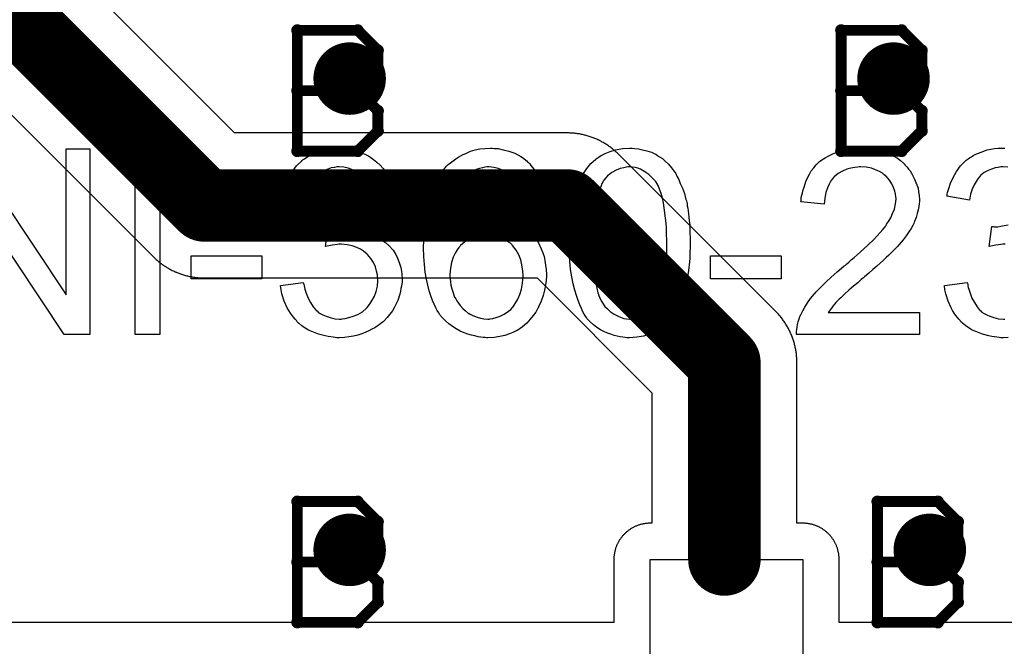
# Model space of a CAD drawing. Extents: x -1.3 to 9.2, y -4.6 to 3.5.
# Tile 56 of 215: x 0.484 to 0.756, y 1.793 to 1.966. Entities that reach past the tile are written whole.
import ezdxf

# ---------------------------------------------------------------- set-up
doc = ezdxf.new("R2010")
doc.units = 0
doc.layers.get('0').update_dxf_attribs({"linetype": 'CONTINUOUS'})
for name, color, linetype in [('acc-ni-360-23-a_copper_signal_bot', 5, 'CONTINUOUS'), ('acc-ni-360-23-a_copper_signal_top', 1, 'CONTINUOUS'), ('acc-ni-360-23-a_drawing_1', 1, 'CONTINUOUS'), ('acc-ni-360-23-a_drillmap_1', 1, 'CONTINUOUS'), ('acc-ni-360-23-a_legend_top', 2, 'CONTINUOUS'), ('acc-ni-360-23-a_pth_drill', 1, 'CONTINUOUS'), ('acc-ni-360-23-a_soldermask_top', 1, 'CONTINUOUS')]:
    doc.layers.add(name, color=color, linetype=linetype)

# ---------------------------------------------------------------- blocks, each defined once
blk = doc.blocks.new('D20')
at = {"const_width": 0.01}
blk.add_lwpolyline([(-0.005, 0, 1), (0.005, 0, 1)], format="xyb", close=True, dxfattribs=at)
blk = doc.blocks.new('D21')
at = {"const_width": 0.01}
blk.add_lwpolyline([(-0.005, 0, 1), (0.005, 0, 1)], format="xyb", close=True, dxfattribs=at)
blk = doc.blocks.new('D38')
at = {"const_width": 0.006}
blk.add_lwpolyline([(-0.003, 0, 1), (0.003, 0, 1)], format="xyb", close=True, dxfattribs=at)
blk = doc.blocks.new('D46')
at = {"const_width": 0.005}
blk.add_lwpolyline([(-0.0025, 0, 1), (0.0025, 0, 1)], format="xyb", close=True, dxfattribs=at)
blk = doc.blocks.new('D50')
at = {"const_width": 0.001667}
blk.add_lwpolyline([(-0.000833, 0, 1), (0.000833, 0, 1)], format="xyb", close=True, dxfattribs=at)
blk = doc.blocks.new('D25')
at = {"const_width": 0.0025}
blk.add_lwpolyline([(-0.00125, 0, 1), (0.00125, 0, 1)], format="xyb", close=True, dxfattribs=at)

msp = doc.modelspace()

# ---------------------------------------------------------------- linework, layer by layer
at = {"layer": 'acc-ni-360-23-a_copper_signal_top', "color": 1, "const_width": 0.02}
for points in [[(0.325, 2.125001), (0.535, 1.915)], [(0.535, 1.915), (0.635, 1.915)], [(0.635, 1.915), (0.678349, 1.871651)], [(0.678349, 1.817351), (0.678349, 1.871651)]]:
    msp.add_lwpolyline(points, dxfattribs=at)
at = {"layer": 'acc-ni-360-23-a_copper_signal_top', "color": 1}
for points in [[(0.768718, 1.8), (0.71, 1.8), (0.71, 1.817351), (0.709999, 1.817547), (0.709993, 1.817744), (0.709983, 1.81794), (0.70997, 1.818136), (0.709952, 1.818331), (0.709931, 1.818526), (0.709906, 1.818721), (0.709877, 1.818915), (0.709845, 1.819109), (0.709808, 1.819302), (0.709768, 1.819494), (0.709724, 1.819686), (0.709677, 1.819876), (0.709625, 1.820065), (0.70957, 1.820254), (0.709511, 1.820441), (0.709448, 1.820627), (0.709382, 1.820812), (0.709313, 1.820996), (0.709239, 1.821178), (0.709162, 1.821359), (0.709082, 1.821538), (0.708998, 1.821715), (0.70891, 1.821891), (0.70882, 1.822065), (0.708725, 1.822237), (0.708628, 1.822408), (0.708527, 1.822576), (0.708423, 1.822743), (0.708315, 1.822907), (0.708204, 1.823069), (0.708091, 1.823229), (0.707974, 1.823387), (0.707854, 1.823542), (0.707731, 1.823695), (0.707604, 1.823846), (0.707476, 1.823994), (0.707344, 1.824139), (0.707209, 1.824282), (0.707071, 1.824422), (0.706931, 1.82456), (0.706788, 1.824695), (0.706643, 1.824826), (0.706495, 1.824955), (0.706344, 1.825081), (0.706191, 1.825205), (0.706036, 1.825324), (0.705878, 1.825441), (0.705718, 1.825555), (0.705556, 1.825666), (0.705392, 1.825774), (0.705225, 1.825878), (0.705057, 1.825979), (0.704886, 1.826076), (0.704714, 1.826171), (0.70454, 1.826261), (0.704364, 1.826349), (0.704187, 1.826433), (0.704008, 1.826513), (0.703827, 1.82659), (0.703645, 1.826664), (0.703461, 1.826733), (0.703277, 1.826799), (0.70309, 1.826862), (0.702903, 1.826921), (0.702715, 1.826976), (0.702525, 1.827027), (0.702335, 1.827075), (0.702143, 1.827119), (0.701951, 1.827159), (0.701758, 1.827196), (0.701564, 1.827228), (0.70137, 1.827257), (0.701175, 1.827282), (0.70098, 1.827303), (0.700785, 1.827321), (0.700589, 1.827334), (0.700393, 1.827344), (0.700196, 1.82735), (0.7, 1.827351), (0.69835, 1.827351), (0.69835, 1.871651), (0.698348, 1.871931), (0.698342, 1.872212), (0.698332, 1.872492), (0.698318, 1.872772), (0.698301, 1.873052), (0.698279, 1.873332), (0.698253, 1.873611), (0.698224, 1.87389), (0.698191, 1.874169), (0.698153, 1.874447), (0.698112, 1.874724), (0.698067, 1.875001), (0.698018, 1.875277), (0.697965, 1.875553), (0.697909, 1.875828), (0.697848, 1.876101), (0.697784, 1.876374), (0.697716, 1.876647), (0.697644, 1.876918), (0.697568, 1.877188), (0.697488, 1.877457), (0.697405, 1.877725), (0.697318, 1.877991), (0.697227, 1.878257), (0.697133, 1.878521), (0.697034, 1.878784), (0.696933, 1.879045), (0.696827, 1.879305), (0.696718, 1.879563), (0.696605, 1.87982), (0.696489, 1.880075), (0.696369, 1.880329), (0.696245, 1.880581), (0.696119, 1.880831), (0.695988, 1.881079), (0.695854, 1.881325), (0.695717, 1.88157), (0.695576, 1.881813), (0.695432, 1.882053), (0.695284, 1.882292), (0.695133, 1.882528), (0.694979, 1.882763), (0.694821, 1.882995), (0.694661, 1.883225), (0.694497, 1.883452), (0.69433, 1.883678), (0.694159, 1.8839), (0.693986, 1.884121), (0.69381, 1.884339), (0.69363, 1.884555), (0.693448, 1.884768), (0.693262, 1.884978), (0.693074, 1.885186), (0.692883, 1.885391), (0.692688, 1.885594), (0.692492, 1.885793), (0.649143, 1.929142), (0.648943, 1.929339), (0.64874, 1.929534), (0.648535, 1.929725), (0.648327, 1.929913), (0.648117, 1.930099), (0.647904, 1.930281), (0.647688, 1.930461), (0.64747, 1.930637), (0.64725, 1.93081), (0.647027, 1.930981), (0.646801, 1.931148), (0.646574, 1.931312), (0.646344, 1.931472), (0.646112, 1.93163), (0.645877, 1.931784), (0.645641, 1.931935), (0.645402, 1.932082), (0.645162, 1.932227), (0.644919, 1.932368), (0.644675, 1.932505), (0.644428, 1.932639), (0.64418, 1.932769), (0.64393, 1.932896), (0.643678, 1.93302), (0.643424, 1.93314), (0.643169, 1.933256), (0.642912, 1.933369), (0.642654, 1.933478), (0.642394, 1.933584), (0.642133, 1.933685), (0.64187, 1.933784), (0.641606, 1.933878), (0.64134, 1.933969), (0.641074, 1.934056), (0.640806, 1.934139), (0.640537, 1.934219), (0.640267, 1.934295), (0.639996, 1.934367), (0.639723, 1.934435), (0.639451, 1.934499), (0.639177, 1.93456), (0.638902, 1.934616), (0.638626, 1.934669), (0.63835, 1.934718), (0.638073, 1.934763), (0.637796, 1.934804), (0.637518, 1.934841), (0.637239, 1.934875), (0.63696, 1.934904), (0.636681, 1.93493), (0.636401, 1.934951), (0.636121, 1.934969), (0.635841, 1.934983), (0.635561, 1.934993), (0.63528, 1.934998), (0.635, 1.935001), (0.543285, 1.935001), (0.345, 2.133285)], [(0.310857, 2.110858), (0.520858, 1.900858), (0.521057, 1.90066), (0.52126, 1.900466), (0.521465, 1.900275), (0.521574, 1.900176), (0.521673, 1.900087), (0.521883, 1.899901), (0.522066, 1.899745), (0.522096, 1.899719), (0.522312, 1.899539), (0.52253, 1.899363), (0.52275, 1.89919), (0.522973, 1.899019), (0.523199, 1.898852), (0.523426, 1.898688), (0.523656, 1.898528), (0.523888, 1.89837), (0.524123, 1.898216), (0.524359, 1.898065), (0.524598, 1.897918), (0.524742, 1.897831), (0.524838, 1.897773), (0.525081, 1.897632), (0.525326, 1.897495), (0.525572, 1.897361), (0.52582, 1.897231), (0.52607, 1.897104), (0.526322, 1.89698), (0.526576, 1.89686), (0.526831, 1.896744), (0.526944, 1.896694), (0.527088, 1.896631), (0.527237, 1.896568), (0.527346, 1.896522), (0.527606, 1.896416), (0.527679, 1.896388), (0.527867, 1.896314), (0.52813, 1.896216), (0.528394, 1.896122), (0.52866, 1.896031), (0.528926, 1.895944), (0.529194, 1.895861), (0.529463, 1.895781), (0.529733, 1.895705), (0.530004, 1.895633), (0.530073, 1.895616), (0.530277, 1.895565), (0.53055, 1.895501), (0.530823, 1.89544), (0.531098, 1.895384), (0.531374, 1.895331), (0.53165, 1.895282), (0.531927, 1.895237), (0.532204, 1.895196), (0.532482, 1.895159), (0.532512, 1.895155), (0.532761, 1.895125), (0.53304, 1.895096), (0.533319, 1.89507), (0.533599, 1.895049), (0.533879, 1.895031), (0.534146, 1.895018), (0.534159, 1.895017), (0.534168, 1.895017), (0.534439, 1.895007), (0.53472, 1.895001), (0.535, 1.894999), (0.626716, 1.894999), (0.658349, 1.863366), (0.658349, 1.827351), (0.657874, 1.827351), (0.657678, 1.82735), (0.657481, 1.827344), (0.657285, 1.827334), (0.657089, 1.827321), (0.656894, 1.827303), (0.656699, 1.827282), (0.656504, 1.827257), (0.65631, 1.827228), (0.656116, 1.827196), (0.655923, 1.827159), (0.655731, 1.827119), (0.655539, 1.827075), (0.655349, 1.827027), (0.655159, 1.826976), (0.654971, 1.826921), (0.654784, 1.826862), (0.654597, 1.826799), (0.654413, 1.826733), (0.654229, 1.826664), (0.654047, 1.82659), (0.653866, 1.826513), (0.653687, 1.826433), (0.65351, 1.826349), (0.653334, 1.826261), (0.65316, 1.826171), (0.652987, 1.826076), (0.652817, 1.825979), (0.652649, 1.825878), (0.652482, 1.825774), (0.652318, 1.825666), (0.652156, 1.825555), (0.651996, 1.825441), (0.651838, 1.825324), (0.651683, 1.825205), (0.65153, 1.825081), (0.651379, 1.824955), (0.651231, 1.824826), (0.651086, 1.824695), (0.650943, 1.82456), (0.650803, 1.824422), (0.650665, 1.824282), (0.65053, 1.824139), (0.650399, 1.823994), (0.65027, 1.823846), (0.650144, 1.823695), (0.65002, 1.823542), (0.6499, 1.823387), (0.649783, 1.823229), (0.64967, 1.823069), (0.649559, 1.822907), (0.649451, 1.822743), (0.649347, 1.822576), (0.649246, 1.822408), (0.649149, 1.822237), (0.649054, 1.822065), (0.648963, 1.821891), (0.648876, 1.821715), (0.648792, 1.821538), (0.648712, 1.821359), (0.648635, 1.821178), (0.648561, 1.820996), (0.648492, 1.820812), (0.648426, 1.820627), (0.648363, 1.820441), (0.648304, 1.820254), (0.648249, 1.820065), (0.648197, 1.819876), (0.64815, 1.819686), (0.648106, 1.819494), (0.648066, 1.819302), (0.648029, 1.819109), (0.647997, 1.818915), (0.647968, 1.818721), (0.647943, 1.818526), (0.647922, 1.818331), (0.647904, 1.818136), (0.647891, 1.81794), (0.647881, 1.817744), (0.647875, 1.817547), (0.647874, 1.817351), (0.647874, 1.8), (0.010195, 1.8)], [(0.7, 1.762233), (0.7, 0.942827), (0.942523, 0.942827), (0.967799, 0.917551), (0.967799, 0.703851), (0.925673, 0.703851), (0.925673, 0.900701), (0.682449, 0.900701), (0.657874, 0.925276), (0.657874, 1.762233), (0.657874, 1.817351), (0.7, 1.817351), (0.7, 1.762233)]]:
    msp.add_lwpolyline(points, dxfattribs=at)
at = {"layer": 'acc-ni-360-23-a_drawing_1', "color": 1, "const_width": 0.003}
for points in [[(0.560559, 1.963328), (0.560559, 1.930006)], [(0.577221, 1.963328), (0.560559, 1.963328)], [(0.582774, 1.957774), (0.577221, 1.963328)], [(0.710559, 1.963328), (0.710559, 1.930006)], [(0.727221, 1.963328), (0.710559, 1.963328)], [(0.732774, 1.957774), (0.727221, 1.963328)], [(0.582774, 1.952221), (0.582774, 1.957774)], [(0.732774, 1.952221), (0.732774, 1.957774)], [(0.577221, 1.946667), (0.582774, 1.952221)], [(0.727221, 1.946667), (0.732774, 1.952221)], [(0.577221, 1.946667), (0.560559, 1.946667)], [(0.560559, 1.946667), (0.577221, 1.946667)], [(0.582774, 1.941113), (0.577221, 1.946667)], [(0.727221, 1.946667), (0.710559, 1.946667)], [(0.710559, 1.946667), (0.727221, 1.946667)], [(0.732774, 1.941113), (0.727221, 1.946667)], [(0.582774, 1.935559), (0.582774, 1.941113)], [(0.732774, 1.935559), (0.732774, 1.941113)], [(0.577221, 1.930006), (0.582774, 1.935559)], [(0.727221, 1.930006), (0.732774, 1.935559)], [(0.560559, 1.930006), (0.577221, 1.930006)], [(0.710559, 1.930006), (0.727221, 1.930006)], [(0.560559, 1.833328), (0.560559, 1.800006)], [(0.577221, 1.833328), (0.560559, 1.833328)], [(0.582774, 1.827774), (0.577221, 1.833328)], [(0.720559, 1.833328), (0.720559, 1.800006)], [(0.737221, 1.833328), (0.720559, 1.833328)], [(0.742774, 1.827774), (0.737221, 1.833328)], [(0.582774, 1.822221), (0.582774, 1.827774)], [(0.742774, 1.822221), (0.742774, 1.827774)], [(0.577221, 1.816667), (0.582774, 1.822221)], [(0.737221, 1.816667), (0.742774, 1.822221)], [(0.577221, 1.816667), (0.560559, 1.816667)], [(0.560559, 1.816667), (0.577221, 1.816667)], [(0.582774, 1.811113), (0.577221, 1.816667)], [(0.737221, 1.816667), (0.720559, 1.816667)], [(0.720559, 1.816667), (0.737221, 1.816667)], [(0.742774, 1.811113), (0.737221, 1.816667)], [(0.582774, 1.805559), (0.582774, 1.811113)], [(0.742774, 1.805559), (0.742774, 1.811113)], [(0.577221, 1.800006), (0.582774, 1.805559)], [(0.737221, 1.800006), (0.742774, 1.805559)], [(0.560559, 1.800006), (0.577221, 1.800006)], [(0.720559, 1.800006), (0.737221, 1.800006)]]:
    msp.add_lwpolyline(points, dxfattribs=at)
at = {"layer": 'acc-ni-360-23-a_drillmap_1', "color": 1, "const_width": 0.005}
for points in [[(0.575, 1.945), (0.575, 1.955)], [(0.725, 1.945), (0.725, 1.955)], [(0.57, 1.95), (0.58, 1.95)], [(0.72, 1.95), (0.73, 1.95)], [(0.575, 1.815), (0.575, 1.825)], [(0.735, 1.815), (0.735, 1.825)], [(0.57, 1.82), (0.58, 1.82)], [(0.73, 1.82), (0.74, 1.82)]]:
    msp.add_lwpolyline(points, dxfattribs=at)
at = {"layer": 'acc-ni-360-23-a_legend_top', "color": 2}
for points in [[(0.573473, 1.930752), (0.574435, 1.930604), (0.575619, 1.930382), (0.576951, 1.930012), (0.578283, 1.929568), (0.579615, 1.928976), (0.579689, 1.928976), (0.579763, 1.928902), (0.580207, 1.92868), (0.580873, 1.928236), (0.581613, 1.927718), (0.582501, 1.926978), (0.583389, 1.926164), (0.584277, 1.925202), (0.585017, 1.924092), (0.585091, 1.923944), (0.585313, 1.923574), (0.585609, 1.922908), (0.585979, 1.922094), (0.586349, 1.921132), (0.586645, 1.920022), (0.586867, 1.918764), (0.586941, 1.917506), (0.586941, 1.917358), (0.586941, 1.916914), (0.586867, 1.916322), (0.586719, 1.915508), (0.586497, 1.914546), (0.586127, 1.91351), (0.585683, 1.912474), (0.585091, 1.911438), (0.585017, 1.91129), (0.584795, 1.910994), (0.584351, 1.910476), (0.583759, 1.909884), (0.583019, 1.909218), (0.582131, 1.908478), (0.581095, 1.907812), (0.579837, 1.907146), (0.579911, 1.907146), (0.580059, 1.907072), (0.580281, 1.906998), (0.580577, 1.906924), (0.581391, 1.906628), (0.582427, 1.906184), (0.583611, 1.905592), (0.584795, 1.904852), (0.585905, 1.90389), (0.586941, 1.90278), (0.587015, 1.902632), (0.587311, 1.902188), (0.587755, 1.901448), (0.588199, 1.900486), (0.588643, 1.899302), (0.589087, 1.897896), (0.589383, 1.896268), (0.589457, 1.894492), (0.589457, 1.894418), (0.589457, 1.894196), (0.589457, 1.893826), (0.589383, 1.893382), (0.589309, 1.89279), (0.589161, 1.892124), (0.589013, 1.891384), (0.588865, 1.89057), (0.588273, 1.888794), (0.587829, 1.887832), (0.587385, 1.886944), (0.586793, 1.885982), (0.586127, 1.88502), (0.585387, 1.884058), (0.584499, 1.88317), (0.584425, 1.883096), (0.584277, 1.882948), (0.583981, 1.882726), (0.583611, 1.88243), (0.583167, 1.88206), (0.582575, 1.88169), (0.581909, 1.881246), (0.581095, 1.880876), (0.580281, 1.880432), (0.579319, 1.879988), (0.578357, 1.879618), (0.577247, 1.879248), (0.576063, 1.878952), (0.574805, 1.87873), (0.573547, 1.878582), (0.572141, 1.878508), (0.571475, 1.878508), (0.571031, 1.878582), (0.570439, 1.878656), (0.569773, 1.87873), (0.569033, 1.878878), (0.568219, 1.879026), (0.566443, 1.87947), (0.564593, 1.88021), (0.563631, 1.880654), (0.562743, 1.881172), (0.561855, 1.881838), (0.560967, 1.882504), (0.560893, 1.882578), (0.560745, 1.882726), (0.560523, 1.882948), (0.560301, 1.883244), (0.559931, 1.883614), (0.559561, 1.884132), (0.559117, 1.88465), (0.558673, 1.885316), (0.558229, 1.886056), (0.557785, 1.886796), (0.556971, 1.888572), (0.556305, 1.890644), (0.556083, 1.891754), (0.555935, 1.892938), (0.562225, 1.893752), (0.562225, 1.893678), (0.562299, 1.89353), (0.562373, 1.893234), (0.562447, 1.892864), (0.562521, 1.89242), (0.562669, 1.891902), (0.563039, 1.890792), (0.563557, 1.88946), (0.564223, 1.888202), (0.564963, 1.887018), (0.565851, 1.885982), (0.565999, 1.885908), (0.566295, 1.885612), (0.566887, 1.885242), (0.567627, 1.884872), (0.568515, 1.884428), (0.569625, 1.884058), (0.570883, 1.883762), (0.572215, 1.883688), (0.572659, 1.883688), (0.572955, 1.883762), (0.573769, 1.883836), (0.574805, 1.884058), (0.575989, 1.884428), (0.577247, 1.884946), (0.578505, 1.885686), (0.579689, 1.886722), (0.579837, 1.88687), (0.580207, 1.887314), (0.580651, 1.88798), (0.581243, 1.888868), (0.581835, 1.889978), (0.582279, 1.891236), (0.582649, 1.892716), (0.582797, 1.894344), (0.582797, 1.894418), (0.582797, 1.894566), (0.582797, 1.894788), (0.582723, 1.895084), (0.582649, 1.895898), (0.582427, 1.89686), (0.582131, 1.898044), (0.581613, 1.899228), (0.580873, 1.900412), (0.579911, 1.901522), (0.579763, 1.90167), (0.579393, 1.901966), (0.578801, 1.90241), (0.577987, 1.902928), (0.576951, 1.903446), (0.575693, 1.90389), (0.574287, 1.904186), (0.572733, 1.904334), (0.572067, 1.904334), (0.571549, 1.90426), (0.570883, 1.904186), (0.570143, 1.904038), (0.569255, 1.90389), (0.568293, 1.903668), (0.569033, 1.909218), (0.569403, 1.909218), (0.569699, 1.909144), (0.570661, 1.909144), (0.571475, 1.909292), (0.572437, 1.90944), (0.573547, 1.909662), (0.574805, 1.910032), (0.575989, 1.91055), (0.577247, 1.911216), (0.577321, 1.911216), (0.577395, 1.91129), (0.577765, 1.911586), (0.578283, 1.912104), (0.578875, 1.91277), (0.579467, 1.913732), (0.579985, 1.914842), (0.580355, 1.9161), (0.580503, 1.91684), (0.580503, 1.917654), (0.580503, 1.917728), (0.580503, 1.917802), (0.580503, 1.918246), (0.580355, 1.918838), (0.580207, 1.919652), (0.579911, 1.92054), (0.579541, 1.921502), (0.578949, 1.922464), (0.578135, 1.923352), (0.578061, 1.923426), (0.577691, 1.923722), (0.577173, 1.924092), (0.576507, 1.924536), (0.575619, 1.924906), (0.574583, 1.925276), (0.573399, 1.925572), (0.572067, 1.925646), (0.571475, 1.925646), (0.570809, 1.925498), (0.569921, 1.92535), (0.568959, 1.925054), (0.567997, 1.924684), (0.566961, 1.924092), (0.565999, 1.923352), (0.565925, 1.923278), (0.565629, 1.922908), (0.565185, 1.92239), (0.564667, 1.92165), (0.564149, 1.920688), (0.563631, 1.919504), (0.563187, 1.918098), (0.562891, 1.91647), (0.556601, 1.91758), (0.556601, 1.917654), (0.556675, 1.917876), (0.556749, 1.918172), (0.556823, 1.918616), (0.556971, 1.919134), (0.557193, 1.919726), (0.557637, 1.921132), (0.558377, 1.92276), (0.559265, 1.924388), (0.560375, 1.925942), (0.561781, 1.927348), (0.561855, 1.927422), (0.562003, 1.927496), (0.562225, 1.927644), (0.562521, 1.927866), (0.562891, 1.928162), (0.563409, 1.928458), (0.563927, 1.928754), (0.564593, 1.929124), (0.566073, 1.929716), (0.567775, 1.930308), (0.569773, 1.930678), (0.570809, 1.930826), (0.572659, 1.930826), (0.573473, 1.930752)], [(0.614839, 1.930752), (0.615357, 1.930752), (0.615949, 1.930678), (0.617355, 1.930382), (0.618909, 1.930012), (0.620537, 1.92942), (0.622165, 1.928532), (0.622979, 1.928014), (0.623719, 1.927422), (0.623793, 1.927348), (0.623867, 1.927274), (0.624089, 1.927052), (0.624311, 1.92683), (0.624681, 1.92646), (0.624977, 1.926016), (0.625791, 1.92498), (0.626605, 1.923648), (0.627345, 1.92202), (0.628011, 1.92017), (0.628455, 1.918098), (0.622165, 1.91758), (0.622165, 1.917654), (0.622091, 1.917728), (0.622017, 1.918172), (0.621795, 1.918838), (0.621499, 1.919652), (0.621203, 1.92054), (0.620759, 1.921428), (0.620241, 1.922242), (0.619723, 1.922908), (0.619575, 1.923056), (0.619279, 1.923352), (0.618761, 1.923796), (0.618021, 1.924314), (0.617059, 1.924758), (0.616023, 1.925202), (0.614765, 1.925498), (0.613433, 1.925646), (0.612915, 1.925646), (0.612323, 1.925572), (0.611657, 1.925424), (0.610769, 1.925202), (0.609881, 1.924906), (0.608993, 1.924536), (0.608105, 1.923944), (0.607957, 1.92387), (0.607587, 1.923574), (0.607069, 1.923056), (0.606403, 1.922316), (0.605663, 1.921428), (0.604849, 1.920392), (0.604109, 1.91906), (0.603369, 1.91758), (0.603369, 1.917506), (0.603295, 1.917358), (0.603221, 1.917136), (0.603073, 1.91684), (0.602999, 1.916396), (0.602851, 1.915878), (0.602703, 1.915286), (0.602555, 1.914546), (0.602333, 1.913732), (0.602185, 1.912844), (0.602037, 1.911882), (0.601963, 1.910846), (0.601815, 1.909662), (0.601741, 1.908478), (0.601667, 1.907146), (0.601667, 1.905814), (0.601741, 1.905888), (0.602037, 1.906332), (0.602555, 1.906924), (0.603221, 1.907664), (0.603961, 1.908552), (0.604923, 1.909366), (0.605959, 1.91018), (0.607143, 1.91092), (0.607217, 1.91092), (0.607291, 1.910994), (0.607735, 1.911216), (0.608401, 1.911438), (0.609289, 1.911808), (0.610325, 1.912104), (0.611509, 1.912326), (0.612767, 1.912548), (0.614099, 1.912622), (0.614691, 1.912622), (0.615135, 1.912548), (0.615727, 1.912474), (0.616319, 1.9124), (0.617059, 1.912252), (0.617799, 1.91203), (0.619501, 1.911512), (0.620389, 1.911142), (0.621277, 1.910624), (0.622165, 1.910106), (0.623127, 1.909514), (0.624015, 1.908774), (0.624829, 1.90796), (0.624903, 1.907886), (0.625051, 1.907738), (0.625273, 1.907516), (0.625495, 1.907146), (0.625865, 1.906628), (0.626235, 1.90611), (0.626605, 1.905444), (0.627049, 1.904704), (0.627493, 1.90389), (0.627863, 1.903002), (0.628233, 1.901966), (0.628603, 1.90093), (0.628825, 1.89982), (0.629047, 1.898562), (0.629195, 1.897304), (0.629269, 1.895972), (0.629269, 1.895898), (0.629269, 1.89575), (0.629269, 1.895528), (0.629269, 1.895158), (0.629195, 1.894714), (0.629195, 1.89427), (0.628973, 1.893086), (0.628751, 1.89168), (0.628381, 1.8902), (0.627863, 1.888572), (0.627123, 1.887018), (0.627123, 1.886944), (0.627049, 1.88687), (0.626901, 1.886648), (0.626753, 1.886352), (0.626309, 1.885612), (0.625643, 1.88465), (0.624829, 1.883614), (0.623867, 1.882578), (0.622683, 1.881542), (0.621425, 1.880654), (0.621351, 1.880654), (0.621277, 1.88058), (0.621055, 1.880432), (0.620759, 1.880358), (0.620019, 1.879988), (0.619057, 1.879618), (0.617799, 1.879174), (0.616393, 1.878878), (0.614839, 1.878582), (0.613137, 1.878508), (0.612767, 1.878508), (0.612397, 1.878582), (0.611805, 1.878582), (0.611139, 1.878656), (0.610399, 1.878804), (0.609511, 1.879026), (0.608623, 1.879248), (0.607587, 1.879544), (0.606551, 1.879914), (0.605515, 1.880358), (0.604405, 1.88095), (0.603369, 1.881616), (0.602333, 1.882356), (0.601297, 1.883244), (0.600335, 1.88428), (0.600261, 1.884354), (0.600113, 1.884576), (0.599891, 1.884872), (0.599595, 1.88539), (0.599151, 1.886056), (0.598781, 1.886796), (0.598337, 1.887758), (0.597893, 1.888794), (0.597375, 1.890052), (0.596931, 1.891458), (0.596561, 1.893012), (0.596191, 1.894714), (0.595821, 1.896638), (0.595599, 1.89871), (0.595451, 1.90093), (0.595377, 1.903298), (0.595377, 1.903372), (0.595377, 1.903446), (0.595377, 1.903668), (0.595377, 1.903964), (0.595451, 1.904704), (0.595451, 1.90574), (0.595525, 1.906924), (0.595673, 1.90833), (0.595821, 1.909884), (0.596043, 1.911586), (0.596339, 1.913288), (0.596709, 1.915138), (0.597153, 1.916914), (0.597671, 1.91869), (0.598337, 1.920392), (0.599077, 1.92202), (0.599891, 1.923574), (0.600853, 1.924906), (0.600927, 1.92498), (0.601075, 1.925128), (0.601371, 1.925424), (0.601741, 1.925868), (0.602185, 1.926312), (0.602777, 1.926756), (0.603517, 1.927348), (0.604257, 1.927866), (0.605145, 1.928384), (0.606107, 1.928976), (0.607217, 1.92942), (0.608327, 1.929938), (0.609585, 1.930308), (0.610917, 1.930604), (0.612323, 1.930752), (0.613803, 1.930826), (0.614395, 1.930826), (0.614839, 1.930752)], [(0.653689, 1.930752), (0.654651, 1.930604), (0.655761, 1.930382), (0.656945, 1.930086), (0.658203, 1.929716), (0.659387, 1.929124), (0.659461, 1.929124), (0.659535, 1.92905), (0.659905, 1.928828), (0.660497, 1.928458), (0.661237, 1.92794), (0.662051, 1.9272), (0.662939, 1.926386), (0.663753, 1.925424), (0.664567, 1.924314), (0.664641, 1.924166), (0.664937, 1.923796), (0.665233, 1.92313), (0.665751, 1.922168), (0.666195, 1.921058), (0.666787, 1.9198), (0.667305, 1.91832), (0.667749, 1.916692), (0.667749, 1.916618), (0.667823, 1.91647), (0.667897, 1.916248), (0.667971, 1.915878), (0.668045, 1.915434), (0.668119, 1.914916), (0.668267, 1.91425), (0.668341, 1.91351), (0.668489, 1.912696), (0.668563, 1.911808), (0.668637, 1.910772), (0.668785, 1.909736), (0.668859, 1.908552), (0.668859, 1.907368), (0.668933, 1.906036), (0.668933, 1.90463), (0.668933, 1.904556), (0.668933, 1.90426), (0.668933, 1.903742), (0.668933, 1.90315), (0.668859, 1.902336), (0.668859, 1.901448), (0.668785, 1.900486), (0.668711, 1.89945), (0.668489, 1.897082), (0.668119, 1.89464), (0.667675, 1.892272), (0.667379, 1.891162), (0.667009, 1.890052), (0.667009, 1.889978), (0.666935, 1.88983), (0.666787, 1.889534), (0.666639, 1.889164), (0.666491, 1.888646), (0.666195, 1.888128), (0.665603, 1.88687), (0.664863, 1.885538), (0.663901, 1.884058), (0.662791, 1.882726), (0.661459, 1.881468), (0.661385, 1.881468), (0.661311, 1.88132), (0.661089, 1.881172), (0.660793, 1.881024), (0.660423, 1.880802), (0.660053, 1.880506), (0.658943, 1.879988), (0.657611, 1.87947), (0.656057, 1.878952), (0.654207, 1.878656), (0.652209, 1.878508), (0.651469, 1.878508), (0.650951, 1.878582), (0.650359, 1.878656), (0.649619, 1.878804), (0.648805, 1.878952), (0.647917, 1.879174), (0.647029, 1.87947), (0.646067, 1.879766), (0.645105, 1.88021), (0.644143, 1.880728), (0.643181, 1.88132), (0.642219, 1.88206), (0.641331, 1.882874), (0.640517, 1.883762), (0.640443, 1.883836), (0.640295, 1.884058), (0.640073, 1.884428), (0.639703, 1.88502), (0.639333, 1.885686), (0.638963, 1.886574), (0.638445, 1.88761), (0.638001, 1.888794), (0.637557, 1.890126), (0.637113, 1.89168), (0.636669, 1.893382), (0.636299, 1.895306), (0.635929, 1.897378), (0.635707, 1.899598), (0.635559, 1.90204), (0.635485, 1.90463), (0.635485, 1.904704), (0.635485, 1.905), (0.635485, 1.905518), (0.635485, 1.90611), (0.635559, 1.906924), (0.635559, 1.907812), (0.635633, 1.908774), (0.635707, 1.909884), (0.635929, 1.912178), (0.636299, 1.91462), (0.636743, 1.917062), (0.637039, 1.918172), (0.637335, 1.919282), (0.637335, 1.919356), (0.637409, 1.919504), (0.637557, 1.9198), (0.637705, 1.92017), (0.637853, 1.920688), (0.638149, 1.921206), (0.638741, 1.922464), (0.639481, 1.923796), (0.640443, 1.925202), (0.641553, 1.926608), (0.642885, 1.927792), (0.642959, 1.927792), (0.643033, 1.92794), (0.643255, 1.928088), (0.643551, 1.928236), (0.643921, 1.928532), (0.644365, 1.928754), (0.645475, 1.929346), (0.646807, 1.929864), (0.648361, 1.930382), (0.650211, 1.930678), (0.652209, 1.930826), (0.652875, 1.930826), (0.653689, 1.930752)], [(0.717329, 1.930752), (0.717921, 1.930678), (0.718661, 1.930604), (0.719475, 1.930456), (0.720289, 1.930308), (0.722213, 1.92979), (0.724137, 1.92905), (0.725099, 1.928606), (0.726061, 1.928088), (0.726949, 1.927422), (0.727763, 1.926682), (0.727837, 1.926608), (0.727985, 1.926534), (0.728133, 1.926238), (0.728429, 1.925942), (0.728799, 1.925572), (0.729169, 1.925054), (0.729539, 1.924536), (0.729983, 1.92387), (0.730723, 1.922464), (0.731463, 1.920688), (0.731759, 1.9198), (0.731907, 1.918764), (0.732055, 1.917728), (0.732129, 1.916618), (0.732129, 1.91647), (0.732129, 1.9161), (0.732055, 1.915508), (0.731981, 1.914694), (0.731833, 1.913806), (0.731537, 1.91277), (0.731241, 1.91166), (0.730797, 1.91055), (0.730723, 1.910402), (0.730575, 1.910032), (0.730279, 1.90944), (0.729835, 1.908626), (0.729243, 1.907738), (0.728503, 1.906628), (0.727615, 1.905518), (0.726579, 1.90426), (0.726431, 1.904112), (0.726061, 1.903668), (0.725691, 1.903298), (0.725321, 1.902928), (0.724877, 1.902484), (0.724285, 1.901892), (0.723693, 1.9013), (0.722953, 1.900634), (0.722213, 1.899894), (0.721325, 1.89908), (0.720363, 1.898266), (0.719327, 1.897304), (0.718143, 1.896342), (0.716959, 1.895306), (0.716885, 1.895232), (0.716737, 1.895084), (0.716441, 1.894862), (0.716071, 1.894566), (0.715627, 1.894122), (0.715109, 1.893678), (0.713925, 1.892716), (0.712667, 1.891606), (0.711483, 1.890496), (0.710447, 1.889534), (0.710003, 1.889164), (0.709633, 1.888794), (0.709559, 1.88872), (0.709337, 1.888498), (0.709041, 1.888202), (0.708671, 1.887758), (0.708301, 1.88724), (0.707857, 1.886722), (0.706969, 1.885464), (0.732203, 1.885464), (0.732203, 1.879396), (0.698237, 1.879396), (0.698237, 1.87947), (0.698237, 1.879766), (0.698237, 1.88021), (0.698311, 1.880802), (0.698385, 1.881468), (0.698533, 1.882208), (0.698681, 1.882948), (0.698977, 1.883762), (0.698977, 1.883836), (0.699051, 1.88391), (0.699199, 1.884354), (0.699495, 1.88502), (0.699939, 1.885908), (0.700531, 1.886944), (0.701271, 1.888128), (0.702085, 1.889312), (0.703121, 1.89057), (0.703121, 1.890644), (0.703269, 1.890718), (0.703639, 1.891162), (0.704305, 1.891828), (0.705267, 1.89279), (0.706377, 1.8939), (0.707783, 1.895232), (0.709485, 1.896712), (0.711335, 1.898266), (0.711409, 1.89834), (0.711705, 1.898562), (0.712149, 1.898932), (0.712667, 1.899376), (0.713333, 1.899968), (0.714147, 1.900634), (0.714961, 1.901374), (0.715923, 1.902188), (0.717773, 1.903964), (0.719623, 1.90574), (0.720511, 1.906628), (0.721325, 1.907516), (0.722065, 1.90833), (0.722657, 1.909144), (0.722657, 1.909218), (0.722805, 1.909292), (0.722953, 1.909514), (0.723101, 1.90981), (0.723619, 1.910624), (0.724211, 1.911586), (0.724729, 1.91277), (0.725247, 1.914028), (0.725543, 1.915434), (0.725691, 1.916766), (0.725691, 1.91684), (0.725691, 1.916914), (0.725617, 1.917358), (0.725543, 1.918098), (0.725321, 1.918912), (0.725025, 1.919948), (0.724507, 1.920984), (0.723841, 1.92202), (0.722953, 1.923056), (0.722805, 1.923204), (0.722435, 1.9235), (0.721917, 1.92387), (0.721103, 1.924388), (0.720067, 1.924832), (0.718883, 1.925276), (0.717477, 1.925572), (0.715923, 1.925646), (0.715479, 1.925646), (0.715183, 1.925572), (0.714295, 1.925498), (0.713259, 1.925276), (0.712149, 1.92498), (0.710891, 1.924462), (0.709707, 1.923796), (0.708597, 1.922908), (0.708449, 1.92276), (0.708153, 1.92239), (0.707709, 1.921798), (0.707265, 1.92091), (0.706747, 1.919874), (0.706303, 1.918542), (0.706007, 1.917062), (0.705859, 1.91536), (0.699421, 1.916026), (0.699421, 1.9161), (0.699495, 1.916322), (0.699495, 1.916692), (0.699569, 1.91721), (0.699717, 1.917802), (0.699865, 1.918468), (0.700087, 1.919282), (0.700309, 1.920096), (0.700901, 1.921872), (0.701789, 1.923648), (0.702307, 1.924536), (0.702973, 1.925424), (0.703639, 1.926238), (0.704379, 1.926978), (0.704453, 1.927052), (0.704601, 1.927126), (0.704823, 1.927348), (0.705193, 1.92757), (0.705637, 1.927866), (0.706155, 1.928162), (0.706747, 1.928532), (0.707487, 1.928902), (0.708301, 1.929272), (0.709189, 1.929642), (0.710151, 1.929938), (0.711187, 1.930234), (0.712297, 1.930456), (0.713481, 1.930678), (0.714739, 1.930752), (0.716071, 1.930826), (0.716811, 1.930826), (0.717329, 1.930752)], [(0.756475, 1.925572), (0.755143, 1.925646), (0.754551, 1.925646), (0.753885, 1.925498), (0.752997, 1.92535), (0.752035, 1.925054), (0.751073, 1.924684), (0.750037, 1.924092), (0.749075, 1.923352), (0.749001, 1.923278), (0.748705, 1.922908), (0.748261, 1.92239), (0.747743, 1.92165), (0.747225, 1.920688), (0.746707, 1.919504), (0.746263, 1.918098), (0.745967, 1.91647), (0.739677, 1.91758), (0.739677, 1.917654), (0.739751, 1.917876), (0.739825, 1.918172), (0.739899, 1.918616), (0.740047, 1.919134), (0.740269, 1.919726), (0.740713, 1.921132), (0.741453, 1.92276), (0.742341, 1.924388), (0.743451, 1.925942), (0.744857, 1.927348), (0.744931, 1.927422), (0.745079, 1.927496), (0.745301, 1.927644), (0.745597, 1.927866), (0.745967, 1.928162), (0.746485, 1.928458), (0.747003, 1.928754), (0.747669, 1.929124), (0.749149, 1.929716), (0.750851, 1.930308), (0.752849, 1.930678), (0.753885, 1.930826), (0.755735, 1.930826)], [(0.503321, 1.879396), (0.496291, 1.879396), (0.469503, 1.919578), (0.469503, 1.879396), (0.462991, 1.879396), (0.462991, 1.930604), (0.469947, 1.930604), (0.496809, 1.890348), (0.496809, 1.930604), (0.503321, 1.930604), (0.503321, 1.879396)], [(0.522635, 1.879396), (0.515827, 1.879396), (0.515827, 1.930604), (0.522635, 1.930604), (0.522635, 1.879396)], [(0.652135, 1.925646), (0.651691, 1.925646), (0.651395, 1.925572), (0.650581, 1.925424), (0.649619, 1.925202), (0.648509, 1.924758), (0.647325, 1.924092), (0.646733, 1.923648), (0.646141, 1.923204), (0.645623, 1.922612), (0.645105, 1.921946), (0.645105, 1.921872), (0.644957, 1.921724), (0.644809, 1.921428), (0.644587, 1.921058), (0.644365, 1.920466), (0.644069, 1.9198), (0.643847, 1.918986), (0.643551, 1.918024), (0.643255, 1.916914), (0.642959, 1.915656), (0.642663, 1.91425), (0.642441, 1.912696), (0.642219, 1.91092), (0.642071, 1.908996), (0.641997, 1.906924), (0.641923, 1.90463), (0.641923, 1.904482), (0.641923, 1.904112), (0.641923, 1.903446), (0.641997, 1.902558), (0.641997, 1.901596), (0.642071, 1.900412), (0.642145, 1.899154), (0.642293, 1.897822), (0.642663, 1.894936), (0.642885, 1.89353), (0.643181, 1.892198), (0.643477, 1.89094), (0.643921, 1.889756), (0.644365, 1.88872), (0.644883, 1.887832), (0.644883, 1.887758), (0.645031, 1.887684), (0.645401, 1.887166), (0.646067, 1.8865), (0.646881, 1.88576), (0.647991, 1.88502), (0.649249, 1.884354), (0.650655, 1.883836), (0.651395, 1.883762), (0.652209, 1.883688), (0.652653, 1.883688), (0.652949, 1.883762), (0.653689, 1.88391), (0.654725, 1.884206), (0.655835, 1.884724), (0.657093, 1.885464), (0.657685, 1.885908), (0.658277, 1.8865), (0.658869, 1.887092), (0.659461, 1.887832), (0.659461, 1.887906), (0.659609, 1.888054), (0.659757, 1.888276), (0.659905, 1.888646), (0.660201, 1.889164), (0.660423, 1.88983), (0.660719, 1.89057), (0.661015, 1.891458), (0.661237, 1.892568), (0.661533, 1.893752), (0.661829, 1.895158), (0.662051, 1.896638), (0.662199, 1.898414), (0.662347, 1.900264), (0.662495, 1.902336), (0.662495, 1.90463), (0.662495, 1.904704), (0.662495, 1.904778), (0.662495, 1.905148), (0.662495, 1.905814), (0.662421, 1.906702), (0.662421, 1.907664), (0.662347, 1.908848), (0.662273, 1.910106), (0.662125, 1.911512), (0.661755, 1.914324), (0.661533, 1.91573), (0.661237, 1.917062), (0.660941, 1.91832), (0.660497, 1.919504), (0.660053, 1.92054), (0.659535, 1.921428), (0.659535, 1.921502), (0.659387, 1.921576), (0.659239, 1.921798), (0.659017, 1.922094), (0.658351, 1.92276), (0.657537, 1.923574), (0.656427, 1.924314), (0.655169, 1.92498), (0.654503, 1.925276), (0.653763, 1.925498), (0.652949, 1.925572), (0.652135, 1.925646)], [(0.755809, 1.904334), (0.755143, 1.904334), (0.754625, 1.90426), (0.753959, 1.904186), (0.753219, 1.904038), (0.752331, 1.90389), (0.751369, 1.903668), (0.752109, 1.909218), (0.752479, 1.909218), (0.752775, 1.909144), (0.753737, 1.909144), (0.754551, 1.909292), (0.755513, 1.90944), (0.756623, 1.909662)], [(0.612841, 1.907072), (0.612397, 1.907072), (0.612101, 1.906998), (0.611361, 1.906924), (0.610325, 1.906702), (0.609215, 1.906332), (0.607957, 1.90574), (0.606773, 1.905), (0.605589, 1.903964), (0.605441, 1.903816), (0.605145, 1.903446), (0.604627, 1.90278), (0.604109, 1.901818), (0.603591, 1.900708), (0.603073, 1.899302), (0.602777, 1.897748), (0.602629, 1.895972), (0.602629, 1.895824), (0.602629, 1.895454), (0.602703, 1.894788), (0.602777, 1.893974), (0.602925, 1.893012), (0.603221, 1.891976), (0.603517, 1.890866), (0.603961, 1.889756), (0.604035, 1.889608), (0.604257, 1.889238), (0.604553, 1.88872), (0.604997, 1.888054), (0.605515, 1.887388), (0.606181, 1.886574), (0.606921, 1.885908), (0.607809, 1.885242), (0.607957, 1.885168), (0.608253, 1.88502), (0.608771, 1.884724), (0.609437, 1.884502), (0.610177, 1.884206), (0.611065, 1.88391), (0.612027, 1.883762), (0.613063, 1.883688), (0.613433, 1.883688), (0.613729, 1.883762), (0.614469, 1.883836), (0.615431, 1.884058), (0.616467, 1.884502), (0.617651, 1.88502), (0.618835, 1.885834), (0.619427, 1.886278), (0.619945, 1.88687), (0.619945, 1.886944), (0.620093, 1.887018), (0.620389, 1.887462), (0.620833, 1.888202), (0.621425, 1.889164), (0.621943, 1.890422), (0.622387, 1.891902), (0.622683, 1.893604), (0.622831, 1.895602), (0.622831, 1.895676), (0.622831, 1.895824), (0.622831, 1.89612), (0.622757, 1.89649), (0.622757, 1.896934), (0.622683, 1.897452), (0.622461, 1.898636), (0.622165, 1.899968), (0.621647, 1.901374), (0.620907, 1.902706), (0.619945, 1.903964), (0.619797, 1.904112), (0.619427, 1.904482), (0.618835, 1.904926), (0.618021, 1.905518), (0.616985, 1.90611), (0.615801, 1.906554), (0.614395, 1.906924), (0.612841, 1.907072)], [(0.550755, 1.894788), (0.531293, 1.894788), (0.531293, 1.901078), (0.550755, 1.901078), (0.550755, 1.894788)], [(0.694019, 1.894788), (0.674557, 1.894788), (0.674557, 1.901078), (0.694019, 1.901078), (0.694019, 1.894788)], [(0.756623, 1.878582), (0.755217, 1.878508), (0.754551, 1.878508), (0.754107, 1.878582), (0.753515, 1.878656), (0.752849, 1.87873), (0.752109, 1.878878), (0.751295, 1.879026), (0.749519, 1.87947), (0.747669, 1.88021), (0.746707, 1.880654), (0.745819, 1.881172), (0.744931, 1.881838), (0.744043, 1.882504), (0.743969, 1.882578), (0.743821, 1.882726), (0.743599, 1.882948), (0.743377, 1.883244), (0.743007, 1.883614), (0.742637, 1.884132), (0.742193, 1.88465), (0.741749, 1.885316), (0.741305, 1.886056), (0.740861, 1.886796), (0.740047, 1.888572), (0.739381, 1.890644), (0.739159, 1.891754), (0.739011, 1.892938), (0.745301, 1.893752), (0.745301, 1.893678), (0.745375, 1.89353), (0.745449, 1.893234), (0.745523, 1.892864), (0.745597, 1.89242), (0.745745, 1.891902), (0.746115, 1.890792), (0.746633, 1.88946), (0.747299, 1.888202), (0.748039, 1.887018), (0.748927, 1.885982), (0.749075, 1.885908), (0.749371, 1.885612), (0.749963, 1.885242), (0.750703, 1.884872), (0.751591, 1.884428), (0.752701, 1.884058), (0.753959, 1.883762), (0.755291, 1.883688), (0.755735, 1.883688)]]:
    msp.add_lwpolyline(points, dxfattribs=at)

# ---------------------------------------------------------------- block references
at = {"layer": 'acc-ni-360-23-a_copper_signal_bot'}
for p in [(0.575, 1.95), (0.725, 1.95), (0.575, 1.82), (0.735, 1.82)]:
    msp.add_blockref('D21', p, dxfattribs=at)
at = {"layer": 'acc-ni-360-23-a_copper_signal_top'}
for name, p in [('D21', (0.575, 1.95)), ('D21', (0.725, 1.95)), ('D20', (0.535, 1.915)), ('D20', (0.535, 1.915)), ('D20', (0.635, 1.915)), ('D20', (0.635, 1.915)), ('D20', (0.678349, 1.871651)), ('D20', (0.678349, 1.871651)), ('D21', (0.575, 1.82)), ('D21', (0.735, 1.82)), ('D20', (0.678349, 1.817351))]:
    msp.add_blockref(name, p, dxfattribs=at)
at = {"layer": 'acc-ni-360-23-a_drawing_1'}
for p in [(0.560559, 1.963328), (0.560559, 1.963328), (0.577221, 1.963328), (0.710559, 1.963328), (0.710559, 1.963328), (0.727221, 1.963328), (0.582774, 1.957774), (0.732774, 1.957774), (0.582774, 1.952221), (0.732774, 1.952221), (0.560559, 1.946667), (0.577221, 1.946667), (0.577221, 1.946667), (0.710559, 1.946667), (0.727221, 1.946667), (0.727221, 1.946667), (0.582774, 1.941113), (0.732774, 1.941113), (0.582774, 1.935559), (0.732774, 1.935559), (0.560559, 1.930006), (0.577221, 1.930006), (0.710559, 1.930006), (0.727221, 1.930006), (0.560559, 1.833328), (0.560559, 1.833328), (0.577221, 1.833328), (0.720559, 1.833328), (0.720559, 1.833328), (0.737221, 1.833328), (0.582774, 1.827774), (0.742774, 1.827774), (0.582774, 1.822221), (0.742774, 1.822221), (0.560559, 1.816667), (0.577221, 1.816667), (0.577221, 1.816667), (0.720559, 1.816667), (0.737221, 1.816667), (0.737221, 1.816667), (0.582774, 1.811113), (0.742774, 1.811113), (0.582774, 1.805559), (0.742774, 1.805559), (0.560559, 1.800006), (0.577221, 1.800006), (0.720559, 1.800006), (0.737221, 1.800006)]:
    msp.add_blockref('D50', p, dxfattribs=at)
at = {"layer": 'acc-ni-360-23-a_drillmap_1'}
for p in [(0.575, 1.955), (0.725, 1.955), (0.57, 1.95), (0.58, 1.95), (0.72, 1.95), (0.73, 1.95), (0.575, 1.945), (0.725, 1.945), (0.575, 1.825), (0.735, 1.825), (0.57, 1.82), (0.58, 1.82), (0.73, 1.82), (0.74, 1.82), (0.575, 1.815), (0.735, 1.815)]:
    msp.add_blockref('D25', p, dxfattribs=at)
at = {"layer": 'acc-ni-360-23-a_pth_drill'}
for p in [(0.575, 1.95), (0.725, 1.95), (0.575, 1.82), (0.735, 1.82)]:
    msp.add_blockref('D46', p, dxfattribs=at)
at = {"layer": 'acc-ni-360-23-a_soldermask_top'}
for p in [(0.575, 1.95), (0.725, 1.95), (0.575, 1.82), (0.735, 1.82)]:
    msp.add_blockref('D38', p, dxfattribs=at)

doc.saveas('drawing.dxf')
